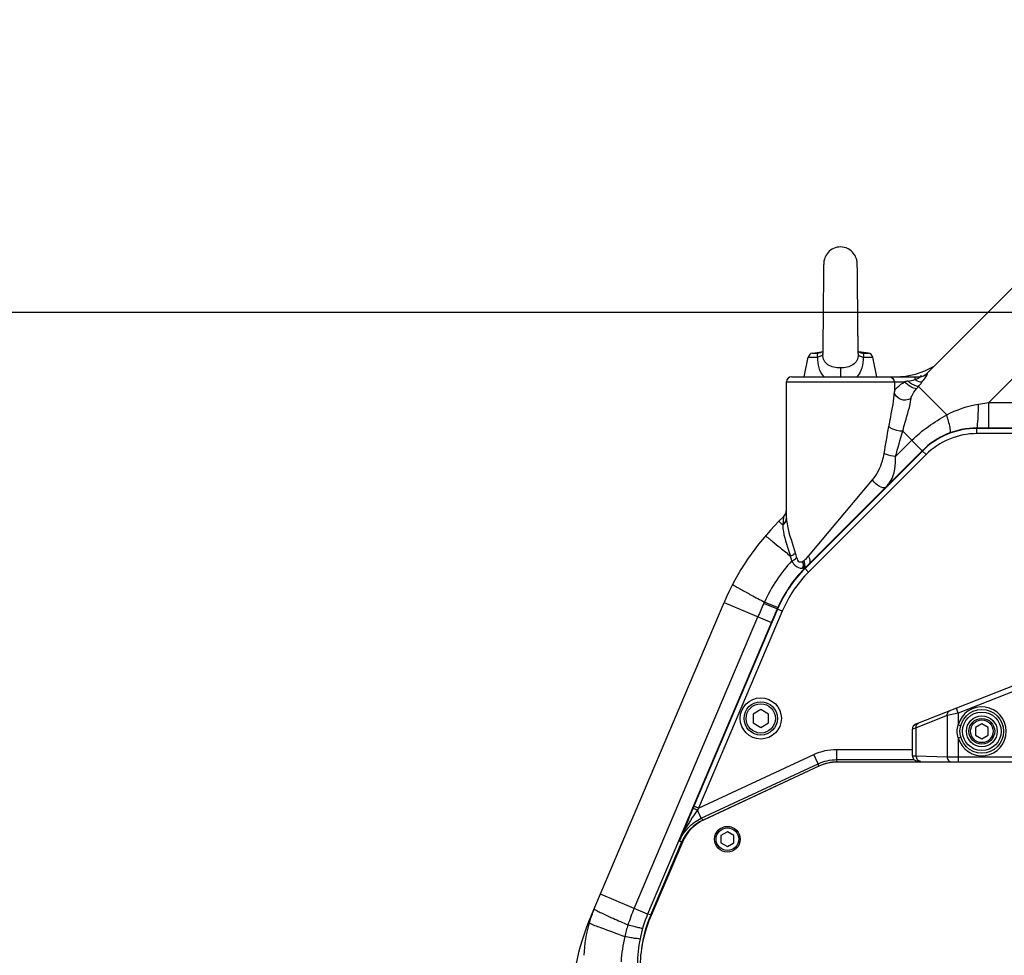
# Model space of a CAD drawing. Header units: millimetres. Extents: x 0 to 11890, y 0 to 8410.
# Tile 81 of 116: x 6240 to 6623, y 4666 to 5030. Entities that reach past the tile are written whole.
import ezdxf

# ---------------------------------------------------------------- set-up
doc = ezdxf.new("R2010")
doc.units = ezdxf.units.MM
doc.header["$LTSCALE"] = 653.95
doc.linetypes.add('CENTER', pattern=[0.6, 0.375, -0.075, 0.075, -0.075])
doc.layers.get('0').update_dxf_attribs({"linetype": 'CONTINUOUS'})
for name, color, linetype in [('304102000091DXF_CONTINUOUS_LINE', 7, 'CONTINUOUS'), ('304103000034DXF_CONTINUOUS_LINE', 7, 'CONTINUOUS'), ('304105000235DXF_CONTINUOUS_LINE', 7, 'CONTINUOUS'), ('304106000057DXF_CONTINUOUS_LINE', 7, 'CONTINUOUS'), ('304106000060DXF_CONTINUOUS_LINE', 7, 'CONTINUOUS'), ('501023000044DXF_CONTINUOUS_LINE', 7, 'CONTINUOUS'), ('501023000047DXF_CONTINUOUS_LINE', 7, 'CONTINUOUS'), ('501023000078DXF_CONTINUOUS_LINE', 7, 'CONTINUOUS'), ('501038000001DXF_CONTINUOUS_LINE', 7, 'CONTINUOUS'), ('504001000008DXF_CONTINUOUS_LINE', 7, 'CONTINUOUS'), ('504021000002DXF_CONTINUOUS_LINE', 7, 'CONTINUOUS'), ('DEFAULT_1', 7, 'CENTER'), ('JISHUZIL_DXF_BALLOON', 7, 'CONTINUOUS'), ('JISHUZIL_DXF_DIMENSION', 7, 'CONTINUOUS')]:
    doc.layers.add(name, color=color, linetype=linetype)
doc.styles.get("Standard").update_dxf_attribs({"font": 'txt', "width": 0.7})
doc.dimstyles.new('DIMSTYLE_1', dxfattribs={"dimtxt": 80, "dimasz": 70, "dimexe": 1.5, "dimexo": 0, "dimgap": 2, "dimtad": 1, "dimdsep": 46, "dimtxsty": 'Standard', "dimblk": '_FILLED', "dimblk1": '_FILLED', "dimblk2": '_FILLED', "dimcen": 0.09, "dimclrt": 5, "dimazin": 2, "dimtp": 0.5, "dimtm": 0.5, "dimtfac": 1, "dimtofl": 0, "dimtmove": 0, "dimatfit": 3, "dimldrblk": '_FILLED', "dimfxl": 0, "dimtolj": 1, "dimarcsym": 0})
doc.dimstyles.new('DIMSTYLE_16', dxfattribs={"dimtxt": 80, "dimasz": 70, "dimexe": 1.5, "dimexo": 0, "dimgap": 2, "dimtad": 0, "dimtih": 1, "dimtoh": 1, "dimdec": 1, "dimdsep": 46, "dimtxsty": 'Standard', "dimblk": '_FILLED', "dimblk1": '_FILLED', "dimblk2": '_FILLED', "dimcen": 0.09, "dimclrt": 5, "dimazin": 2, "dimtp": 1.2, "dimtm": 1.2, "dimtfac": 1, "dimtdec": 0, "dimtofl": 0, "dimtmove": 0, "dimatfit": 3, "dimldrblk": '_FILLED', "dimfxl": 0, "dimtolj": 1, "dimarcsym": 0})
doc.dimstyles.new('DIMSTYLE_3', dxfattribs={"dimtxt": 80, "dimasz": 70, "dimexe": 1.5, "dimexo": 0, "dimgap": 2, "dimtad": 1, "dimdec": 1, "dimdsep": 46, "dimtxsty": 'Standard', "dimblk": '_FILLED', "dimblk1": '_FILLED', "dimblk2": '_FILLED', "dimcen": 0.09, "dimclrt": 5, "dimazin": 2, "dimtp": 1.2, "dimtm": 1.2, "dimtfac": 1, "dimtdec": 1, "dimtofl": 0, "dimtmove": 0, "dimatfit": 3, "dimldrblk": '_FILLED', "dimfxl": 0, "dimtolj": 1, "dimarcsym": 0})
doc.dimstyles.new('DIMSTYLE_4', dxfattribs={"dimtxt": 80, "dimasz": 70, "dimexe": 1.5, "dimexo": 0, "dimgap": 2, "dimtad": 1, "dimdsep": 46, "dimtxsty": 'Standard', "dimblk": '_FILLED', "dimblk1": '_FILLED', "dimblk2": '_FILLED', "dimcen": 0.09, "dimclrt": 5, "dimazin": 2, "dimtp": 0.8, "dimtm": 0.8, "dimtfac": 1, "dimtofl": 0, "dimtmove": 0, "dimatfit": 3, "dimldrblk": '_FILLED', "dimfxl": 0, "dimtolj": 1, "dimarcsym": 0})

# ---------------------------------------------------------------- blocks, each defined once
blk = doc.blocks.new('_FILLED')
at = {"color": 0, "linetype": 'ByBlock'}
blk.add_solid([(0, 0), (-1, 0.1429), (-1, -0.1429)], dxfattribs=at)
blk = doc.blocks.new('*D4')
at = {"layer": 'JISHUZIL_DXF_DIMENSION', "color": 2, "linetype": 'Continuous', "transparency": 16777216}
for p, q in [((6963.06, 6037.35), (5675.77, 6037.35)), ((5690.77, 6037.35), (5690.77, 5208.31)), ((5690.77, 4379.27), (5690.77, 5208.31)), ((6468.09, 4379.27), (5675.77, 4379.27))]:
    blk.add_line(p, q, dxfattribs=at)
at = {"layer": 'JISHUZIL_DXF_DIMENSION', "color": 2, "linetype": 'Continuous', "transparency": 16777216, "xscale": 70, "yscale": 70, "zscale": 70}
for p, rotation in [((5690.77, 6037.35), 90), ((5690.77, 4379.27), 270)]:
    blk.add_blockref('_FILLED', p, dxfattribs=dict(at, rotation=rotation))
blk = doc.blocks.new('*D5')
at = {"layer": 'JISHUZIL_DXF_DIMENSION', "color": 2, "linetype": 'Continuous', "transparency": 16777216}
for p, q in [((5932.48, 4916.27), (5825.29, 4916.27)), ((5917.48, 4916.27), (5917.48, 4647.77)), ((5917.48, 4379.27), (5917.48, 4647.77)), ((6468.09, 4379.27), (5902.48, 4379.27))]:
    blk.add_line(p, q, dxfattribs=at)
at = {"layer": 'JISHUZIL_DXF_DIMENSION', "color": 2, "linetype": 'Continuous', "transparency": 16777216, "xscale": 70, "yscale": 70, "zscale": 70}
for p, rotation in [((5917.48, 4916.27), 90), ((5917.48, 4379.27), 270)]:
    blk.add_blockref('_FILLED', p, dxfattribs=dict(at, rotation=rotation))
blk = doc.blocks.new('*D6')
at = {"layer": 'JISHUZIL_DXF_DIMENSION', "color": 2, "linetype": 'Continuous', "transparency": 16777216}
for p, q in [((6778.15, 5826.27), (5902.48, 5826.27)), ((5917.48, 5826.27), (5917.48, 5371.27)), ((5917.48, 4916.27), (5917.48, 5371.27)), ((6589.03, 4916.27), (5902.48, 4916.27))]:
    blk.add_line(p, q, dxfattribs=at)
at = {"layer": 'JISHUZIL_DXF_DIMENSION', "color": 2, "linetype": 'Continuous', "transparency": 16777216, "xscale": 70, "yscale": 70, "zscale": 70}
for p, rotation in [((5917.48, 5826.27), 90), ((5917.48, 4916.27), 270)]:
    blk.add_blockref('_FILLED', p, dxfattribs=dict(at, rotation=rotation))
blk = doc.blocks.new('*D7')
at = {"layer": 'JISHUZIL_DXF_DIMENSION', "color": 2, "linetype": 'Continuous', "transparency": 16777216}
for p, q in [((6653.95, 4565.27), (6653.95, 6419.47)), ((6802.95, 5850.2), (6802.95, 6419.47)), ((6653.95, 6404.47), (6400.76, 6404.47)), ((6400.76, 6404.47), (6728.45, 6404.47)), ((6902.95, 6404.47), (6728.45, 6404.47)), ((6802.95, 6404.47), (6902.95, 6404.47))]:
    blk.add_line(p, q, dxfattribs=at)
at = {"layer": 'JISHUZIL_DXF_DIMENSION', "color": 2, "linetype": 'Continuous', "transparency": 16777216, "xscale": 70, "yscale": 70, "zscale": 70}
blk.add_blockref('_FILLED', (6653.95, 6404.47), dxfattribs=at)
at = {"layer": 'JISHUZIL_DXF_DIMENSION', "color": 2, "linetype": 'Continuous', "transparency": 16777216, "xscale": 70, "yscale": 70, "zscale": 70, "rotation": 180}
blk.add_blockref('_FILLED', (6802.95, 6404.47), dxfattribs=at)
blk = doc.blocks.new('*D30')
at = {"layer": 'JISHUZIL_DXF_BALLOON', "color": 2, "linetype": 'Continuous', "transparency": 16777216}
blk.add_line((4950.28, 4916.27), (4950.28, 6976.57), dxfattribs=at)

msp = doc.modelspace()

# ---------------------------------------------------------------- linework, layer by layer
at = {"color": 4, "linetype": 'Continuous'}
msp.add_arc((6802.947, 4916.266), 1852.669, 305, 180, dxfattribs=at)
at = {"layer": '304102000091DXF_CONTINUOUS_LINE', "color": 7, "linetype": 'Continuous'}
for p, q in [((6675.904, 4871.266), (6611.981, 4871.266)), ((6590.771, 4862.48), (6545.032, 4816.741)), ((6534.364, 4800.925), (6483.921, 4682.088)), ((6550.524, 4739.708), (6505.5, 4718.713)), ((6628.947, 4741.301), (6557.707, 4741.301)), ((6501.896, 4724.077), (6501.724, 4723.671)), ((6501.724, 4723.671), (6501.528, 4723.207)), ((6485.108, 4681.848), (6497.037, 4709.949))]:
    msp.add_line(p, q, dxfattribs=at)
at = {"layer": '304102000091DXF_CONTINUOUS_LINE', "color": 9, "linetype": 'Continuous'}
for p, q in [((6612.039, 4871.125), (6611.981, 4871.266)), ((6612.039, 4869.126), (6612.039, 4871.125)), ((6675.815, 4871.125), (6612.039, 4871.125)), ((6675.815, 4869.126), (6612.039, 4869.126)), ((6590.829, 4862.34), (6545.152, 4816.662)), ((6590.829, 4862.34), (6590.771, 4862.48)), ((6592.243, 4860.926), (6590.829, 4862.34)), ((6592.243, 4860.926), (6546.565, 4815.247)), ((6545.152, 4816.662), (6545.032, 4816.741)), ((6546.565, 4815.247), (6545.151, 4816.661)), ((6534.482, 4800.844), (6501.923, 4724.139)), ((6534.482, 4800.844), (6534.364, 4800.925)), ((6536.323, 4800.064), (6534.483, 4800.845)), ((6536.323, 4800.064), (6503.763, 4723.358)), ((6503.763, 4723.358), (6548.624, 4744.277)), ((6550.315, 4740.652), (6548.624, 4744.277)), ((6557.498, 4746.244), (6586.947, 4746.244)), ((6557.498, 4742.244), (6557.498, 4746.244)), ((6504.773, 4719.416), (6550.314, 4740.652)), ((6550.524, 4739.708), (6550.314, 4740.652)), ((6557.499, 4742.244), (6587.634, 4742.244)), ((6557.707, 4741.301), (6557.499, 4742.244)), ((6501.923, 4724.139), (6501.896, 4724.077)), ((6503.763, 4723.358), (6501.923, 4724.139)), ((6504.772, 4719.415), (6503.273, 4722.63)), ((6505.5, 4718.713), (6504.773, 4719.416)), ((6497.037, 4709.949), (6496.309, 4710.65)), ((6485.108, 4681.848), (6483.921, 4682.088))]:
    msp.add_line(p, q, dxfattribs=at)
at = {"layer": '304102000091DXF_CONTINUOUS_LINE', "color": 7, "linetype": 'Continuous'}
for centre, major_axis, ratio, start_param, end_param in [((6611.985, 4841.261), (-11.483, 27.721), 0.9998216, -0.392636, 0.392636), ((6580.395, 4781.383), (41.458, -27.964), 0.9998419, 2.949636, 3.3335493), ((6557.708, 4724.298), (-3.68, 16.6), 0.9998402, -0.2181403, 0.2181403), ((6512.687, 4703.304), (12.231, -11.811), 0.9998253, 2.7751183, 3.508067), ((6529.954, 4662.552), (49.004, -9.97), 0.9998414, 2.9409108, 3.3422745), ((6531.141, 4662.31), (49.004, -9.97), 0.9998414, 2.9408857, 3.217456)]:
    msp.add_ellipse(centre, major_axis=major_axis, ratio=ratio, start_param=start_param, end_param=end_param, dxfattribs=at)
at = {"layer": '304102000091DXF_CONTINUOUS_LINE', "color": 9, "linetype": 'Continuous'}
for points, knots in [([(6612.039, 4871.125), (6608.138, 4871.125), (6600.258, 4869.572), (6593.588, 4865.099), (6590.829, 4862.34)], [0, 0, 0, 0, 0.5000009, 1, 1, 1, 1]), ([(6612.039, 4869.126), (6608.398, 4869.126), (6601.044, 4867.676), (6594.818, 4863.501), (6592.243, 4860.926)], [0, 0, 0, 0, 0.5000009, 1, 1, 1, 1]), ([(6501.528, 4723.207), (6501.053, 4722.083), (6499.297, 4717.904), (6497.569, 4713.713), (6496.309, 4710.65)], [0, 0, 0, 0, 0.2691896, 1, 1, 1, 1]), ([(6503.273, 4722.63), (6502.603, 4721.645), (6500.002, 4717.83), (6497.629, 4713.818), (6496.31, 4710.652)], [0, 0, 0, 0, 0.2577203, 1, 1, 1, 1]), ([(6503.273, 4722.63), (6502.875, 4722.796), (6502.314, 4723.046), (6501.791, 4723.153), (6501.558, 4723.249), (6501.528, 4723.207)], [0, 0, 0, 0, 0.7009617, 0.9155883, 1, 1, 1, 1])]:
    msp.add_open_spline(points, degree=3, knots=knots, dxfattribs=at)
for points in [[(6545.152, 4816.662), (6540.655, 4812.165), (6536.967, 4806.699), (6534.482, 4800.844)], [(6546.565, 4815.247), (6542.248, 4810.93), (6538.709, 4805.683), (6536.323, 4800.064)], [(6548.624, 4744.277), (6551.37, 4745.557), (6554.468, 4746.244), (6557.498, 4746.244)], [(6550.314, 4740.652), (6552.537, 4741.688), (6555.046, 4742.244), (6557.499, 4742.244)], [(6503.763, 4723.358), (6503.6, 4723.115), (6503.436, 4722.873), (6503.273, 4722.63)], [(6496.309, 4710.65), (6497.896, 4714.389), (6501.092, 4717.699), (6504.773, 4719.416)]]:
    msp.add_open_spline(points, degree=3, dxfattribs=at)
at = {"layer": '304103000034DXF_CONTINUOUS_LINE', "color": 7, "linetype": 'Continuous'}
for p, q in [((6592.442, 4892.437), (6703.151, 5003.146)), ((6537.947, 4836.239), (6537.947, 4889.266)), ((6539.947, 4891.266), (6589.834, 4891.266)), ((6535.015, 4835.01), (6536.775, 4836.77)), ((6461.896, 4681.389), (6513.676, 4803.373))]:
    msp.add_line(p, q, dxfattribs=at)
at = {"layer": '304103000034DXF_CONTINUOUS_LINE', "color": 9, "linetype": 'Continuous'}
for p, q in [((6641.211, 4905.852), (6616.626, 4881.266)), ((6592.647, 4892.452), (6592.442, 4892.437)), ((6537.947, 4889.266), (6583.868, 4889.265)), ((6579.934, 4889.266), (6579.934, 4885.427)), ((6587.93, 4891.266), (6587.93, 4890.113)), ((6589.259, 4887.44), (6600.271, 4876.428)), ((6612.645, 4880.602), (6616.626, 4881.266)), ((6616.626, 4871.266), (6616.626, 4881.266)), ((6616.626, 4881.266), (6680.345, 4881.265)), ((6590.768, 4862.479), (6583.166, 4870.081)), ((6580.376, 4860.168), (6586.727, 4866.52)), ((6546.473, 4821.465), (6571.402, 4851.142)), ((6535.015, 4835.01), (6536.534, 4833.492)), ((6536.775, 4836.771), (6536.544, 4833.643)), ((6537.947, 4836.239), (6537.948, 4836.078)), ((6536.544, 4833.643), (6536.534, 4833.492)), ((6544.222, 4816.846), (6544.516, 4816.934)), ((6544.516, 4816.934), (6544.804, 4817.048)), ((6513.676, 4803.373), (6532.086, 4795.558)), ((6529.086, 4802.982), (6529.351, 4803.568)), ((6478.662, 4684.324), (6526.826, 4797.791)), ((6483.922, 4682.091), (6465.511, 4689.905))]:
    msp.add_line(p, q, dxfattribs=at)
msp.add_lwpolyline([(6544.318, 4819.446), (6544.543, 4819.591), (6544.768, 4819.755)], dxfattribs=at)
at = {"layer": '304103000034DXF_CONTINUOUS_LINE', "color": 7, "linetype": 'Continuous'}
for centre, radius, start, end in [((6580.258, 4921.266), 30, 270, 300.23177), ((6589.614, 4895.266), 4, 273.13379, 314.99154), ((6539.947, 4889.266), 2, 90, 180), ((6533.947, 4839.598), 4, 315.00589, 0.00833), ((6605.726, 4764.3), 100, 135.00002, 156.99999), ((6553.947, 4642.316), 100, 157, 180)]:
    msp.add_arc(centre, radius, start, end, dxfattribs=at)
at = {"layer": '304103000034DXF_CONTINUOUS_LINE', "color": 9, "linetype": 'Continuous'}
for centre, radius, start, end in [((6625.907, 4688.693), 204.931, 101.44117, 101.83725), ((6712.844, 4785.57), 160.158, 140.50171, 140.89851), ((6585.95, 4777.643), 62.253, 137.57755, 155.39017), ((6486.114, 4805.926), 55.598, 14.27918, 16.16684), ((6467.225, 4800.883), 77.315, 14.92895, 16.4241), ((6537.142, 4820.028), 7.762, 335.79456, 336.65361), ((6808.519, 4678.224), 306.019, 155.94077, 157.00082), ((6506.635, 4665.642), 47.335, 156.9947, 163.89282), ((6551.251, 4653.531), 78.85, 157.01288, 161.99194), ((6508.186, 4664.647), 49.104, 163.28026, 178.32054), ((6580.989, 4925.97), 269.217, 245.20644, 245.37505), ((6533.235, 4659.534), 59.861, 162.1261, 166.61958), ((6529.855, 4660.466), 56.358, 166.74628, 176.8423)]:
    msp.add_arc(centre, radius, start, end, dxfattribs=at)
for points, knots in [([(6592.647, 4892.452), (6592.155, 4891.95), (6591.276, 4891.157), (6590.3, 4891.513), (6590.085, 4891.655)], [0, 0, 0, 0, 0.7318759, 1, 1, 1, 1]), ([(6590.636, 4889.102), (6591.231, 4889.824), (6591.58, 4890.325), (6593.025, 4892.481), (6592.647, 4892.452)], [0, 0, 0, 0, 0.7114344, 1, 1, 1, 1]), ([(6579.934, 4885.427), (6580.003, 4886.125), (6581.445, 4887.615), (6582.894, 4888.643), (6583.868, 4889.265)], [0, 0, 0, 0, 0.377766, 1, 1, 1, 1]), ([(6588.557, 4886.582), (6587.785, 4886.523), (6586.027, 4887.418), (6584.594, 4888.502), (6583.869, 4889.266)], [0, 0, 0, 0, 0.4233867, 1, 1, 1, 1]), ([(6589.259, 4887.44), (6588.996, 4887.423), (6587.476, 4887.778), (6586.199, 4888.712), (6585.256, 4889.552)], [0, 0, 0, 0, 0.172535, 1, 1, 1, 1]), ([(6587.93, 4890.113), (6588.064, 4890.169), (6588.331, 4890.28), (6588.594, 4890.398), (6588.724, 4890.46)], [0, 0, 0, 0, 0.5032334, 1, 1, 1, 1]), ([(6590.636, 4889.102), (6590.465, 4889.079), (6589.478, 4889.17), (6588.599, 4889.675), (6587.93, 4890.113)], [0, 0, 0, 0, 0.177586, 1, 1, 1, 1]), ([(6577.794, 4871.863), (6578.023, 4873.1), (6578.844, 4877.598), (6579.799, 4882.11), (6579.934, 4885.427)], [0, 0, 0, 0, 0.2747479, 1, 1, 1, 1]), ([(6586.419, 4882.83), (6585.235, 4882.082), (6582.18, 4881.734), (6579.964, 4884.188), (6579.934, 4885.427)], [0, 0, 0, 0, 0.5305151, 1, 1, 1, 1]), ([(6586.419, 4882.83), (6586.458, 4883.129), (6586.937, 4884.517), (6587.833, 4885.69), (6588.557, 4886.582)], [0, 0, 0, 0, 0.2077814, 1, 1, 1, 1]), ([(6583.166, 4870.081), (6583.494, 4871.254), (6584.664, 4875.476), (6586.009, 4879.688), (6586.419, 4882.83)], [0, 0, 0, 0, 0.2776076, 1, 1, 1, 1]), ([(6611.981, 4871.266), (6612.228, 4871.266), (6612.197, 4872.656), (6612.54, 4874.145), (6612.578, 4877.244), (6612.639, 4879.396), (6612.645, 4880.602)], [0, 0, 0, 0, 0.0788344, 0.2928608, 0.6146712, 1, 1, 1, 1]), ([(6601.471, 4869.365), (6601.68, 4869.442), (6601.755, 4870.372), (6601.431, 4872.548), (6600.798, 4874.807), (6600.271, 4876.428)], [0, 0, 0, 0, 0.0915581, 0.2979063, 1, 1, 1, 1]), ([(6583.166, 4870.081), (6581.64, 4870.036), (6579.652, 4870.473), (6578.05, 4871.574), (6577.794, 4871.863)], [0, 0, 0, 0, 0.7981413, 1, 1, 1, 1]), ([(6571.402, 4851.142), (6573.188, 4853.268), (6574.967, 4856.743), (6575.769, 4860.413), (6575.929, 4861.38)], [0, 0, 0, 0, 0.7390928, 1, 1, 1, 1]), ([(6580.376, 4860.168), (6579.157, 4860.286), (6577.624, 4860.608), (6576.205, 4861.223), (6575.929, 4861.38)], [0, 0, 0, 0, 0.7939012, 1, 1, 1, 1]), ([(6576.604, 4848.314), (6577.3, 4849.01), (6579.969, 4852.355), (6580.559, 4856.93), (6580.376, 4860.168)], [0, 0, 0, 0, 0.2328089, 1, 1, 1, 1]), ([(6576.603, 4848.314), (6576.034, 4847.745), (6573.4, 4848.643), (6572.097, 4850.07), (6571.402, 4851.142)], [0, 0, 0, 0, 0.3863356, 1, 1, 1, 1]), ([(6537.948, 4836.078), (6537.962, 4835.126), (6538.615, 4830.542), (6540.354, 4826.244), (6541.384, 4822.743)], [0, 0, 0, 0, 0.2067899, 1, 1, 1, 1]), ([(6536.534, 4833.492), (6536.5, 4832.653), (6536.949, 4828.477), (6538.608, 4824.604), (6539.514, 4821.406)], [0, 0, 0, 0, 0.2016288, 1, 1, 1, 1]), ([(6529.732, 4829.299), (6529.78, 4829.355), (6530.087, 4829.023), (6530.542, 4828.807), (6531.405, 4828.068), (6533.078, 4826.765), (6535.836, 4824.472), (6538.185, 4822.521), (6539.514, 4821.406)], [0, 0, 0, 0, 0.0176493, 0.0688337, 0.1529751, 0.2686872, 0.5862761, 1, 1, 1, 1]), ([(6539.995, 4819.639), (6540.501, 4819.85), (6541.163, 4820.032), (6541.593, 4820.606), (6541.601, 4820.718)], [0, 0, 0, 0, 0.83011, 1, 1, 1, 1]), ([(6539.995, 4819.639), (6540.212, 4819.24), (6540.96, 4817.986), (6542.273, 4816.849), (6543.305, 4816.764)], [0, 0, 0, 0, 0.3046925, 1, 1, 1, 1]), ([(6541.929, 4820.801), (6542.082, 4820.228), (6542.521, 4818.916), (6543.891, 4819.189), (6544.318, 4819.446)], [0, 0, 0, 0, 0.5431748, 1, 1, 1, 1]), ([(6545.014, 4818.748), (6544.991, 4818.916), (6544.926, 4819.256), (6544.827, 4819.588), (6544.768, 4819.755)], [0, 0, 0, 0, 0.4893527, 1, 1, 1, 1]), ([(6546.926, 4818.636), (6547.054, 4818.764), (6547.49, 4819.728), (6546.917, 4820.779), (6546.473, 4821.465)], [0, 0, 0, 0, 0.1814191, 1, 1, 1, 1]), ([(6543.305, 4816.764), (6543.458, 4816.751), (6543.768, 4816.755), (6544.072, 4816.809), (6544.222, 4816.846)], [0, 0, 0, 0, 0.4989782, 1, 1, 1, 1]), ([(6544.475, 4818.499), (6544.443, 4818.621), (6544.347, 4818.876), (6544.204, 4819.107), (6544.119, 4819.222)], [0, 0, 0, 0, 0.4687589, 1, 1, 1, 1]), ([(6544.549, 4816.487), (6544.505, 4816.539), (6544.396, 4816.659), (6544.286, 4816.777), (6544.222, 4816.846)], [0, 0, 0, 0, 0.4192916, 1, 1, 1, 1]), ([(6544.269, 4816.952), (6544.312, 4817.052), (6544.395, 4817.259), (6544.458, 4817.474), (6544.482, 4817.585)], [0, 0, 0, 0, 0.4886109, 1, 1, 1, 1]), ([(6544.482, 4817.585), (6544.514, 4817.73), (6544.553, 4818.037), (6544.515, 4818.345), (6544.475, 4818.499)], [0, 0, 0, 0, 0.4832595, 1, 1, 1, 1]), ([(6544.804, 4817.048), (6544.862, 4817.164), (6544.957, 4817.418), (6545.009, 4817.683), (6545.026, 4817.821)], [0, 0, 0, 0, 0.4816799, 1, 1, 1, 1]), ([(6544.804, 4817.048), (6544.944, 4817.113), (6545.223, 4817.26), (6545.488, 4817.431), (6545.62, 4817.522)], [0, 0, 0, 0, 0.4901984, 1, 1, 1, 1]), ([(6544.985, 4816.83), (6544.961, 4816.862), (6544.902, 4816.935), (6544.84, 4817.006), (6544.804, 4817.048)], [0, 0, 0, 0, 0.4187693, 1, 1, 1, 1]), ([(6545.026, 4817.821), (6545.044, 4817.97), (6545.059, 4818.281), (6545.035, 4818.59), (6545.014, 4818.748)], [0, 0, 0, 0, 0.4837009, 1, 1, 1, 1]), ([(6516.992, 4810.412), (6516.954, 4810.337), (6517.44, 4810.161), (6517.858, 4809.773), (6519.007, 4809.184), (6521.081, 4807.987), (6524.629, 4806.089), (6527.642, 4804.473), (6529.351, 4803.568)], [0, 0, 0, 0, 0.0178145, 0.0696005, 0.154618, 0.2712605, 0.5896106, 1, 1, 1, 1]), ([(6533.701, 4801.133), (6533.438, 4801.23), (6531.891, 4801.825), (6530.358, 4802.456), (6529.086, 4802.982)], [0, 0, 0, 0, 0.1693276, 1, 1, 1, 1]), ([(6533.928, 4801.657), (6533.667, 4801.758), (6532.134, 4802.378), (6530.613, 4803.027), (6529.351, 4803.568)], [0, 0, 0, 0, 0.169267, 1, 1, 1, 1]), ([(6534.364, 4800.926), (6534.341, 4800.871), (6534.026, 4801.075), (6533.863, 4801.073), (6533.701, 4801.133)], [0, 0, 0, 0, 0.256497, 1, 1, 1, 1]), ([(6534.579, 4801.43), (6534.515, 4801.418), (6534.295, 4801.543), (6534.081, 4801.597), (6533.928, 4801.657)], [0, 0, 0, 0, 0.2833836, 1, 1, 1, 1]), ([(6463.065, 4684.141), (6463.015, 4684.024), (6463.731, 4683.78), (6464.41, 4683.261), (6466.149, 4682.499), (6467.363, 4681.905), (6468.093, 4681.568)], [0, 0, 0, 0, 0.0673775, 0.2600515, 0.5739129, 1, 1, 1, 1]), ([(6461.158, 4678.774), (6462.496, 4677.935), (6467.269, 4676.399), (6471.828, 4674.536), (6474.999, 4673.387)], [0, 0, 0, 0, 0.3188527, 1, 1, 1, 1]), ([(6468.813, 4681.236), (6469.358, 4680.986), (6471.834, 4679.86), (6474.321, 4678.758), (6476.263, 4677.907)], [0, 0, 0, 0, 0.220537, 1, 1, 1, 1]), ([(6481.939, 4676.526), (6481.9, 4676.395), (6481.135, 4676.766), (6480.237, 4676.773), (6478.362, 4677.365), (6477.031, 4677.694), (6476.263, 4677.907)], [0, 0, 0, 0, 0.0705002, 0.2727241, 0.5910937, 1, 1, 1, 1]), ([(6480.946, 4672.498), (6480.917, 4672.358), (6480.097, 4672.645), (6479.169, 4672.585), (6477.195, 4673.012), (6475.803, 4673.236), (6474.999, 4673.387)], [0, 0, 0, 0, 0.0711725, 0.2739024, 0.5923121, 1, 1, 1, 1])]:
    msp.add_open_spline(points, degree=3, knots=knots, dxfattribs=at)
for points in [[(6577.935, 4891.266), (6578.878, 4891.266), (6579.934, 4890.208), (6579.934, 4889.266)], [(6585.256, 4889.552), (6586.141, 4889.73), (6587.034, 4889.884), (6587.899, 4890.143)], [(6588.724, 4890.46), (6589.136, 4890.657), (6590.291, 4891.266), (6589.834, 4891.266)], [(6589.259, 4887.44), (6589.713, 4887.992), (6590.175, 4888.538), (6590.622, 4889.096)], [(6600.271, 4876.428), (6604.151, 4878.402), (6608.351, 4879.886), (6612.645, 4880.602)], [(6586.727, 4866.52), (6590.683, 4870.475), (6595.416, 4873.65), (6600.271, 4876.428)], [(6575.929, 4861.38), (6576.506, 4864.882), (6577.149, 4868.373), (6577.794, 4871.863)], [(6580.376, 4860.168), (6581.259, 4863.485), (6582.212, 4866.783), (6583.166, 4870.081)], [(6536.534, 4833.492), (6537.329, 4834.069), (6537.942, 4835.095), (6537.948, 4836.078)], [(6536.544, 4833.643), (6537.339, 4834.222), (6537.947, 4835.255), (6537.947, 4836.239)], [(6539.514, 4821.406), (6540.106, 4821.69), (6541.095, 4821.99), (6541.047, 4822.645)], [(6544.768, 4819.755), (6545.41, 4820.247), (6545.994, 4820.84), (6546.436, 4821.517)], [(6461.896, 4681.389), (6461.543, 4680.555), (6461.295, 4679.67), (6461.158, 4678.775)]]:
    msp.add_open_spline(points, degree=3, dxfattribs=at)
at = {"layer": '304105000235DXF_CONTINUOUS_LINE', "color": 7, "linetype": 'Continuous'}
for p, q in [((6550.531, 4739.673), (6505.892, 4718.857)), ((6628.947, 4741.266), (6557.716, 4741.266)), ((6497.428, 4710.093), (6484.922, 4680.63))]:
    msp.add_line(p, q, dxfattribs=at)
for centre, radius, start, end in [((6557.716, 4724.266), 17, 90, 115), ((6513.076, 4703.45), 17, 115, 157), ((6530.947, 4661.093), 50, 157, 180)]:
    msp.add_arc(centre, radius, start, end, dxfattribs=at)
at = {"layer": '304106000057DXF_CONTINUOUS_LINE', "color": 7, "linetype": 'Continuous'}
for p, q in [((6634.114, 4774.074), (6588.214, 4755.994)), ((6586.947, 4743.751), (6586.947, 4754.133))]:
    msp.add_line(p, q, dxfattribs=at)
at = {"layer": '304106000057DXF_CONTINUOUS_LINE', "color": 9, "linetype": 'Continuous'}
for p, q in [((6634.847, 4772.213), (6604.778, 4760.369)), ((6604.778, 4760.369), (6604.045, 4762.23)), ((6600.49, 4759.355), (6588.372, 4754.582)), ((6604.778, 4760.369), (6600.49, 4759.355)), ((6600.49, 4759.355), (6600.49, 4743.326)), ((6604.778, 4760.369), (6604.778, 4755.751)), ((6588.372, 4754.582), (6586.947, 4754.133)), ((6588.372, 4743.679), (6588.372, 4754.582)), ((6604.778, 4755.751), (6605.743, 4755.49)), ((6604.778, 4750.78), (6605.743, 4751.042)), ((6604.778, 4750.78), (6604.778, 4741.301)), ((6588.372, 4743.679), (6600.49, 4743.326)), ((6604.778, 4743.301), (6637.947, 4743.301))]:
    msp.add_line(p, q, dxfattribs=at)
at = {"layer": '304106000057DXF_CONTINUOUS_LINE', "color": 7, "linetype": 'Continuous'}
msp.add_lwpolyline([(6586.947, 4743.751), (6586.964, 4743.492), (6587.054, 4743.105), (6587.211, 4742.757), (6587.421, 4742.457), (6587.665, 4742.214), (6587.926, 4742.029), (6588.186, 4741.898), (6588.422, 4741.816), (6588.608, 4741.773), (6588.743, 4741.751), (6588.855, 4741.738), (6588.964, 4741.728), (6589.08, 4741.719), (6589.205, 4741.712), (6589.346, 4741.705), (6589.504, 4741.698), (6589.679, 4741.691), (6590.029, 4741.68)], dxfattribs=at)
msp.add_circle((6613.947, 4753.266), 8.5, dxfattribs=at)
at = {"layer": '304106000057DXF_CONTINUOUS_LINE', "color": 9, "linetype": 'Continuous'}
msp.add_circle((6613.947, 4753.266), 7.5, dxfattribs=at)
msp.add_arc((6613.947, 4753.266), 9.5, 195.16755, 164.83251, dxfattribs=at)
at = {"layer": '304106000057DXF_CONTINUOUS_LINE', "color": 7, "linetype": 'Continuous'}
msp.add_arc((6588.947, 4754.133), 2, 111.5, 180, dxfattribs=at)
at = {"layer": '304106000057DXF_CONTINUOUS_LINE', "color": 9, "linetype": 'Continuous'}
for points, knots in [([(6600.49, 4759.355), (6600.45, 4759.742), (6600.558, 4760.524), (6601.145, 4761.087), (6601.472, 4761.216)], [0, 0, 0, 0, 0.52508, 1, 1, 1, 1]), ([(6588.372, 4754.582), (6588.332, 4754.968), (6588.439, 4755.751), (6589.027, 4756.314), (6589.354, 4756.443)], [0, 0, 0, 0, 0.52508, 1, 1, 1, 1]), ([(6604.778, 4750.78), (6604.508, 4751.576), (6604.22, 4753.266), (6604.508, 4754.956), (6604.778, 4755.751)], [0, 0, 0, 0, 0.5, 1, 1, 1, 1]), ([(6586.947, 4743.751), (6586.947, 4743.743), (6586.993, 4743.741), (6587.047, 4743.728), (6587.169, 4743.722), (6587.404, 4743.707), (6587.814, 4743.693), (6588.167, 4743.684), (6588.372, 4743.679)], [0, 0, 0, 0, 0.0172728, 0.0655215, 0.145243, 0.2561408, 0.5694957, 1, 1, 1, 1]), ([(6588.372, 4743.679), (6588.368, 4743.187), (6588.653, 4742.205), (6589.587, 4741.693), (6590.029, 4741.68)], [0, 0, 0, 0, 0.5267643, 1, 1, 1, 1]), ([(6600.49, 4743.326), (6600.486, 4742.835), (6600.771, 4741.852), (6601.705, 4741.34), (6602.147, 4741.327)], [0, 0, 0, 0, 0.5267604, 1, 1, 1, 1]), ([(6600.49, 4743.326), (6600.756, 4743.322), (6602.185, 4743.305), (6603.614, 4743.301), (6604.778, 4743.301)], [0, 0, 0, 0, 0.18586, 1, 1, 1, 1])]:
    msp.add_open_spline(points, degree=3, knots=knots, dxfattribs=at)
at = {"layer": '304106000060DXF_CONTINUOUS_LINE', "color": 7, "linetype": 'Continuous'}
for p, q in [((6675.903, 4871.266), (6611.983, 4871.266)), ((6590.77, 4862.479), (6545.033, 4816.742)), ((6534.364, 4800.924), (6483.922, 4682.09))]:
    msp.add_line(p, q, dxfattribs=at)
for centre, radius, start, end in [((6611.983, 4841.266), 30, 90, 135), ((6580.389, 4781.387), 50, 135, 157), ((6529.947, 4662.553), 50, 157, 180)]:
    msp.add_arc(centre, radius, start, end, dxfattribs=at)
at = {"layer": '501023000044DXF_CONTINUOUS_LINE', "color": 7, "linetype": 'Continuous'}
for p, q in [((6613.947, 4756.152), (6611.447, 4754.709)), ((6611.447, 4754.709), (6611.447, 4751.822)), ((6616.447, 4754.709), (6613.947, 4756.152)), ((6616.447, 4751.822), (6616.447, 4754.709)), ((6611.447, 4751.822), (6613.947, 4750.379)), ((6613.947, 4750.379), (6616.447, 4751.822))]:
    msp.add_line(p, q, dxfattribs=at)
msp.add_circle((6613.947, 4753.266), 5, dxfattribs=at)
at = {"layer": '501023000044DXF_CONTINUOUS_LINE', "color": 9, "linetype": 'Continuous'}
msp.add_circle((6613.947, 4753.266), 4.4, dxfattribs=at)
at = {"layer": '501023000047DXF_CONTINUOUS_LINE', "color": 7, "linetype": 'Continuous'}
for p, q in [((6527.947, 4761.73), (6524.947, 4759.998)), ((6524.947, 4759.998), (6524.947, 4756.534)), ((6530.947, 4759.998), (6527.947, 4761.73)), ((6530.947, 4756.534), (6530.947, 4759.998)), ((6524.947, 4756.534), (6527.947, 4754.802)), ((6527.947, 4754.802), (6530.947, 4756.534))]:
    msp.add_line(p, q, dxfattribs=at)
msp.add_circle((6527.947, 4758.266), 6.5, dxfattribs=at)
at = {"layer": '501023000047DXF_CONTINUOUS_LINE', "color": 9, "linetype": 'Continuous'}
msp.add_circle((6527.947, 4758.266), 5.7, dxfattribs=at)
at = {"layer": '501023000078DXF_CONTINUOUS_LINE', "color": 7, "linetype": 'Continuous'}
for p, q in [((6514.947, 4714.152), (6512.447, 4712.709)), ((6512.447, 4712.709), (6512.447, 4709.822)), ((6517.447, 4712.709), (6514.947, 4714.152)), ((6517.447, 4709.822), (6517.447, 4712.709)), ((6512.447, 4709.822), (6514.947, 4708.379)), ((6514.947, 4708.379), (6517.447, 4709.822))]:
    msp.add_line(p, q, dxfattribs=at)
msp.add_circle((6514.947, 4711.266), 5, dxfattribs=at)
at = {"layer": '501023000078DXF_CONTINUOUS_LINE', "color": 9, "linetype": 'Continuous'}
msp.add_circle((6514.947, 4711.266), 4.4, dxfattribs=at)
at = {"layer": '501038000001DXF_CONTINUOUS_LINE', "color": 7, "linetype": 'Continuous'}
for p, q in [((6565.491, 4934.57), (6565.478, 4934.998)), ((6565.491, 4934.57), (6565.478, 4934.998)), ((6565.504, 4934.033), (6565.491, 4934.57)), ((6565.504, 4934.033), (6565.491, 4934.57)), ((6552.355, 4932.033), (6552.331, 4930.256)), ((6552.355, 4932.033), (6552.331, 4930.256)), ((6552.376, 4933.364), (6552.355, 4932.033)), ((6552.376, 4933.364), (6552.355, 4932.033)), ((6552.396, 4934.325), (6552.376, 4933.364)), ((6552.396, 4934.325), (6552.376, 4933.364)), ((6565.518, 4933.369), (6565.504, 4934.033)), ((6565.518, 4933.369), (6565.504, 4934.033)), ((6565.538, 4932.117), (6565.518, 4933.369)), ((6565.538, 4932.117), (6565.518, 4933.369)), ((6565.559, 4930.544), (6565.538, 4932.117)), ((6565.559, 4930.544), (6565.538, 4932.117)), ((6552.297, 4927.054), (6552.244, 4921.105)), ((6552.297, 4927.054), (6552.244, 4921.105)), ((6552.331, 4930.256), (6552.297, 4927.054)), ((6552.331, 4930.256), (6552.297, 4927.054)), ((6565.588, 4927.921), (6565.559, 4930.544)), ((6565.588, 4927.921), (6565.559, 4930.544)), ((6565.627, 4923.788), (6565.588, 4927.921)), ((6565.627, 4923.788), (6565.588, 4927.921)), ((6552.244, 4921.105), (6552.156, 4910.148)), ((6552.244, 4921.105), (6552.156, 4910.148)), ((6565.721, 4912.208), (6565.675, 4917.946)), ((6565.721, 4912.208), (6565.675, 4917.946)), ((6565.735, 4910.459), (6565.721, 4912.208)), ((6565.735, 4910.459), (6565.721, 4912.208)), ((6552.148, 4909.259), (6552.12, 4905.951)), ((6552.148, 4909.259), (6552.12, 4905.951)), ((6552.156, 4910.148), (6552.148, 4909.259)), ((6552.156, 4910.148), (6552.148, 4909.259)), ((6565.749, 4908.799), (6565.735, 4910.459)), ((6565.749, 4908.799), (6565.735, 4910.459)), ((6565.782, 4905.042), (6565.749, 4908.799)), ((6565.776, 4905.749), (6565.749, 4908.799)), ((6552.12, 4905.951), (6552.092, 4903.067)), ((6552.12, 4905.951), (6552.092, 4903.067)), ((6565.801, 4903.057), (6565.776, 4905.749)), ((6565.808, 4902.444), (6565.782, 4905.042)), ((6548.082, 4900.441), (6551.759, 4900.889)), ((6552.073, 4901.206), (6552.061, 4900.257)), ((6552.061, 4900.257), (6552.061, 4900.259)), ((6552.092, 4903.067), (6552.072, 4901.159)), ((6552.092, 4903.067), (6552.073, 4901.206)), ((6565.822, 4901.158), (6565.801, 4903.057)), ((6565.832, 4900.257), (6565.808, 4902.444)), ((6565.832, 4900.259), (6565.832, 4900.257)), ((6566.134, 4900.889), (6566.11, 4900.906)), ((6569.811, 4900.441), (6566.135, 4900.889)), ((6544.847, 4891.266), (6546.363, 4898.848)), ((6573.047, 4891.266), (6571.53, 4898.848))]:
    msp.add_line(p, q, dxfattribs=at)
at = {"layer": '501038000001DXF_CONTINUOUS_LINE', "color": 9, "linetype": 'Continuous'}
for p, q in [((6548.082, 4900.441), (6550.277, 4900.441)), ((6550.866, 4900.512), (6550.277, 4900.441)), ((6550.859, 4900.551), (6550.889, 4900.557)), ((6552.061, 4900.062), (6552.061, 4900.257)), ((6565.832, 4900.257), (6565.833, 4900.062)), ((6567, 4900.558), (6567.036, 4900.551)), ((6567.028, 4900.512), (6567.617, 4900.441)), ((6567.617, 4900.441), (6569.811, 4900.441)), ((6546.363, 4898.848), (6550.167, 4898.848)), ((6567.727, 4898.848), (6571.53, 4898.848)), ((6558.947, 4894.681), (6558.947, 4891.266))]:
    msp.add_line(p, q, dxfattribs=at)
at = {"layer": '501038000001DXF_CONTINUOUS_LINE', "color": 7, "linetype": 'Continuous'}
for points in [[(6558.947, 4941.766), (6558.354, 4941.738), (6557.634, 4941.631), (6556.94, 4941.448), (6556.28, 4941.194), (6555.664, 4940.875), (6555.096, 4940.502), (6554.579, 4940.08), (6554.119, 4939.618), (6553.719, 4939.128), (6553.378, 4938.619), (6553.097, 4938.101), (6552.872, 4937.581), (6552.701, 4937.071), (6552.581, 4936.59), (6552.508, 4936.183), (6552.471, 4935.886), (6552.451, 4935.671), (6552.439, 4935.496), (6552.43, 4935.335), (6552.422, 4935.17), (6552.415, 4934.992), (6552.409, 4934.796), (6552.396, 4934.325)], [(6558.947, 4941.766), (6558.354, 4941.738), (6557.634, 4941.631), (6556.94, 4941.448), (6556.28, 4941.194), (6555.664, 4940.875), (6555.096, 4940.502), (6554.579, 4940.08), (6554.119, 4939.618), (6553.719, 4939.128), (6553.378, 4938.619), (6553.097, 4938.101), (6552.872, 4937.581), (6552.701, 4937.071), (6552.581, 4936.59), (6552.508, 4936.183), (6552.471, 4935.886), (6552.451, 4935.671), (6552.439, 4935.496), (6552.43, 4935.335), (6552.422, 4935.17), (6552.415, 4934.992), (6552.409, 4934.796), (6552.396, 4934.325)], [(6565.478, 4934.998), (6565.471, 4935.181), (6565.463, 4935.352), (6565.453, 4935.523), (6565.439, 4935.717), (6565.414, 4935.965), (6565.367, 4936.302), (6565.284, 4936.721), (6565.156, 4937.191), (6564.978, 4937.693), (6564.739, 4938.217), (6564.434, 4938.75), (6564.063, 4939.275), (6563.625, 4939.779), (6563.118, 4940.251), (6562.542, 4940.68), (6561.901, 4941.055), (6561.198, 4941.363), (6560.438, 4941.592), (6559.632, 4941.729), (6558.947, 4941.766)], [(6565.478, 4934.998), (6565.471, 4935.181), (6565.463, 4935.352), (6565.453, 4935.523), (6565.439, 4935.717), (6565.414, 4935.965), (6565.367, 4936.302), (6565.284, 4936.721), (6565.156, 4937.191), (6564.978, 4937.693), (6564.739, 4938.217), (6564.434, 4938.75), (6564.063, 4939.275), (6563.625, 4939.779), (6563.118, 4940.251), (6562.542, 4940.68), (6561.901, 4941.055), (6561.198, 4941.363), (6560.438, 4941.592), (6559.632, 4941.729), (6558.947, 4941.766)], [(6565.675, 4917.946), (6565.667, 4918.945), (6565.627, 4923.788)], [(6565.675, 4917.946), (6565.667, 4918.945), (6565.627, 4923.788)], [(6552.072, 4901.159), (6551.922, 4901.005), (6551.626, 4900.794), (6551.216, 4900.606), (6550.866, 4900.512)], [(6567.027, 4900.512), (6566.691, 4900.602), (6566.278, 4900.788), (6565.978, 4901), (6565.822, 4901.158)]]:
    msp.add_lwpolyline(points, dxfattribs=at)
for centre, start, end in [((6548.324, 4898.455), 96.95296, 168.69007), ((6569.569, 4898.455), 11.30993, 83.04704)]:
    msp.add_arc(centre, 2, start, end, dxfattribs=at)
at = {"layer": '501038000001DXF_CONTINUOUS_LINE', "color": 9, "linetype": 'Continuous'}
for centre, radius, start, end in [((6563.287, 4833.62), 68.075, 100.52016, 101.01824), ((6565.88, 4819.698), 82.237, 100.24744, 100.50305), ((6552.013, 4819.696), 82.239, 79.50011, 79.74946), ((6554.606, 4833.621), 68.075, 78.98176, 79.47976)]:
    msp.add_arc(centre, radius, start, end, dxfattribs=at)
for points, knots in [([(6550.167, 4898.848), (6550.07, 4899.204), (6549.913, 4899.771), (6550.155, 4900.305), (6550.277, 4900.441)], [0, 0, 0, 0, 0.6695464, 1, 1, 1, 1]), ([(6552.061, 4900.062), (6552.047, 4899.785), (6551.357, 4899.183), (6550.647, 4898.978), (6550.167, 4898.848)], [0, 0, 0, 0, 0.3576435, 1, 1, 1, 1]), ([(6558.947, 4894.681), (6558.068, 4894.681), (6556.379, 4894.86), (6554.037, 4895.683), (6552.26, 4897.52), (6552.066, 4899.208), (6552.061, 4900.062)], [0, 0, 0, 0, 0.2667864, 0.5116712, 0.7407301, 1, 1, 1, 1]), ([(6565.833, 4900.062), (6565.828, 4899.208), (6565.633, 4897.52), (6563.856, 4895.683), (6561.515, 4894.86), (6559.826, 4894.681), (6558.947, 4894.681)], [0, 0, 0, 0, 0.2592683, 0.4883285, 0.7332142, 1, 1, 1, 1]), ([(6565.833, 4900.062), (6565.846, 4899.785), (6566.536, 4899.183), (6567.247, 4898.978), (6567.727, 4898.848)], [0, 0, 0, 0, 0.3576393, 1, 1, 1, 1]), ([(6567.617, 4900.441), (6567.739, 4900.305), (6567.98, 4899.771), (6567.823, 4899.204), (6567.727, 4898.848)], [0, 0, 0, 0, 0.330445, 1, 1, 1, 1]), ([(6552.616, 4891.265), (6551.681, 4892.189), (6550.287, 4894.682), (6550.115, 4897.446), (6550.167, 4898.848)], [0, 0, 0, 0, 0.4839155, 1, 1, 1, 1]), ([(6567.727, 4898.848), (6567.779, 4897.447), (6567.607, 4894.682), (6566.213, 4892.189), (6565.278, 4891.265)], [0, 0, 0, 0, 0.5160839, 1, 1, 1, 1])]:
    msp.add_open_spline(points, degree=3, knots=knots, dxfattribs=at)
at = {"layer": '504001000008DXF_CONTINUOUS_LINE', "color": 7, "linetype": 'Continuous'}
msp.add_circle((6527.947, 4758.266), 8, dxfattribs=at)
at = {"layer": '504021000002DXF_CONTINUOUS_LINE', "color": 7, "linetype": 'Continuous'}
msp.add_circle((6613.947, 4753.266), 6, dxfattribs=at)
at = {"layer": 'DEFAULT_1', "color": 4, "linetype": 'CENTER'}
msp.add_line((6802.947, 4916.266), (5892.947, 4916.266), dxfattribs=at)

# ---------------------------------------------------------------- dimensions: what is measured, and where the dimension line sits
at = {"layer": 'JISHUZIL_DXF_BALLOON', "color": 2, "linetype": 'Continuous'}
dim = msp.add_ordinate_dim(feature_location=(4950.278, 4916.266), offset=(0, 2060.308), dtype=1, origin=(6653.947, 4565.266), dimstyle='DIMSTYLE_16', dxfattribs=at)
dim.commit()
dim.dimension.update_dxf_attribs({"geometry": '*D30', "text_midpoint": (4930.278, 7016.574)})
at = {"layer": 'JISHUZIL_DXF_DIMENSION', "color": 2, "linetype": 'Continuous'}
for base, p1, p2, angle, dimstyle, picture, middle in [((6653.947, 6404.467), (6802.947, 5850.195), (6653.947, 4565.266), 180, 'DIMSTYLE_1', '*D7', (6400.761, 6404.467)), ((5690.767, 6037.35), (6468.089, 4379.266), (6963.064, 6037.35), 90, 'DIMSTYLE_3', '*D4', (5690.767, 5040.308)), ((5917.479, 5826.266), (6589.03, 4916.266), (6778.151, 5826.266), 90, 'DIMSTYLE_4', '*D6', (5917.479, 5287.266)), ((5917.479, 4916.266), (6468.089, 4379.266), (5825.285, 4916.266), 90, 'DIMSTYLE_4', '*D5', (5917.479, 4563.766))]:
    dim = msp.add_linear_dim(base=base, p1=p1, p2=p2, angle=angle, dimstyle=dimstyle, dxfattribs=at)
    dim.commit()
    dim.dimension.update_dxf_attribs({"geometry": picture, "text_midpoint": middle, "dimtype": 160})

doc.saveas('drawing.dxf')
